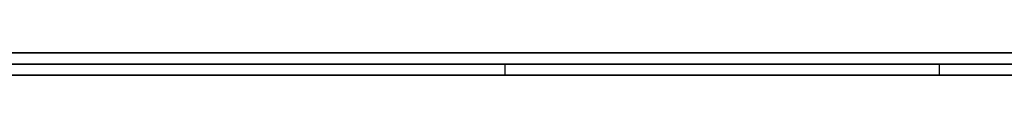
# Model space of a CAD drawing. Extents: x -4.2 to 4.1, y -6.8 to 5.8.
# Tile 10 of 214: x -3.447072 to -3.438188, y -5.0002 to -5. Entities that reach past the tile are written whole.
import ezdxf

# ---------------------------------------------------------------- set-up
doc = ezdxf.new("R2010")
doc.units = 0
doc.layers.get('0').update_dxf_attribs({"linetype": 'CONTINUOUS'})

# ---------------------------------------------------------------- blocks, each defined once
blk = doc.blocks.new('*U1')
at = {"extrusion": (0, -1, 0)}
for p, q in [((4, -5, 3.925), (-4, -5, 3.925)), ((-3.3125, -5, 2.5), (-3.8125, -5, 2.5)), ((-3.8125, -5, 3.25), (-3.3125, -5, 3.25)), ((3.5, -5), (-3.5, -5)), ((-3.4741703, -5.0001, 2.9745875), (-3.4248672, -5.0001, 2.9125162)), ((-3.3979401, -5.0001, 2.9125162), (-3.4534377, -5.0001, 2.9804027)), ((-3.8125, -5.0002, 3.25), (-3.3125, -5.0002, 3.25)), ((-3.3125, -5.0002, 2.5), (-3.8125, -5.0002, 2.5)), ((-3.4248672, -5.0002, 2.9125162), (-3.4741703, -5.0002, 2.9745875)), ((-3.4534377, -5.0002, 2.9804027), (-3.3979401, -5.0002, 2.9125162))]:
    blk.add_line(p, q, dxfattribs=at)
for p, q in [((4, -5, 4.425), (-4, -5, 4.425)), ((4, -5, 4.425), (-4, -5, 4.425)), ((-3.8125, -5, 3.25), (-3.3125, -5, 3.25)), ((3.5, -5), (-3.5, -5)), ((-3.4426921, -5.0002, 3.0245227), (-3.4426921, -5.0001, 3.0245227)), ((-3.4426921, -5.0002, 3.0245227), (-3.4426921, -5.0001, 3.0245227)), ((-3.4387732, -5.0002, 3.060299), (-3.4387732, -5.0001, 3.060299)), ((-3.4387732, -5.0002, 3.060299), (-3.4387732, -5.0001, 3.060299)), ((-3.8125, -5.0002, 3.25), (-3.3125, -5.0002, 3.25))]:
    blk.add_line(p, q)
at = {"extrusion": (0, 0, -1)}
for p, q in [((4, -5, 3.925), (-4, -5, 3.925)), ((-3.3125, -5, 2.5), (-3.8125, -5, 2.5)), ((-3.3125, -5.0002, 2.5), (-3.8125, -5.0002, 2.5))]:
    blk.add_line(p, q, dxfattribs=at)
at = {"extrusion": (0.783042, 0, 0.621968)}
for p, q in [((-3.4741703, -5.0001, 2.9745875), (-3.4248672, -5.0001, 2.9125162)), ((-3.4248672, -5.0002, 2.9125162), (-3.4741703, -5.0002, 2.9745875))]:
    blk.add_line(p, q, dxfattribs=at)
at = {"extrusion": (-0.774214, 0, -0.632924)}
for p, q in [((-3.3979401, -5.0001, 2.9125162), (-3.4534377, -5.0001, 2.9804027)), ((-3.4534377, -5.0002, 2.9804027), (-3.3979401, -5.0002, 2.9125162))]:
    blk.add_line(p, q, dxfattribs=at)
for points in [[(-3.43877, -5.0001, 3.0603), (-3.43903, -5.0001, 3.06047), (-3.43929, -5.0001, 3.06063), (-3.43955, -5.0001, 3.06079), (-3.43981, -5.0001, 3.06095), (-3.44007, -5.0001, 3.06111), (-3.44033, -5.0001, 3.06127), (-3.44059, -5.0001, 3.06142), (-3.44086, -5.0001, 3.06158), (-3.44112, -5.0001, 3.06173), (-3.44138, -5.0001, 3.06188), (-3.44164, -5.0001, 3.06202), (-3.44191, -5.0001, 3.06217), (-3.44217, -5.0001, 3.06231), (-3.44244, -5.0001, 3.06245), (-3.4427, -5.0001, 3.06259), (-3.44297, -5.0001, 3.06273), (-3.44323, -5.0001, 3.06287), (-3.4435, -5.0001, 3.063), (-3.44376, -5.0001, 3.06313), (-3.44403, -5.0001, 3.06326), (-3.4443, -5.0001, 3.06339), (-3.44457, -5.0001, 3.06352), (-3.44483, -5.0001, 3.06364), (-3.4451, -5.0001, 3.06376), (-3.44537, -5.0001, 3.06388), (-3.44564, -5.0001, 3.064), (-3.44591, -5.0001, 3.06412), (-3.44618, -5.0001, 3.06423), (-3.44645, -5.0001, 3.06434), (-3.44672, -5.0001, 3.06446), (-3.44699, -5.0001, 3.06456), (-3.44726, -5.0001, 3.06467)], [(-3.43877, -5.0001, 3.0603), (-3.43903, -5.0001, 3.06047), (-3.43929, -5.0001, 3.06063), (-3.43955, -5.0001, 3.06079), (-3.43981, -5.0001, 3.06095), (-3.44007, -5.0001, 3.06111), (-3.44033, -5.0001, 3.06127), (-3.44059, -5.0001, 3.06142), (-3.44086, -5.0001, 3.06158), (-3.44112, -5.0001, 3.06173), (-3.44138, -5.0001, 3.06188), (-3.44164, -5.0001, 3.06202), (-3.44191, -5.0001, 3.06217), (-3.44217, -5.0001, 3.06231), (-3.44244, -5.0001, 3.06245), (-3.4427, -5.0001, 3.06259), (-3.44297, -5.0001, 3.06273), (-3.44323, -5.0001, 3.06287), (-3.4435, -5.0001, 3.063), (-3.44376, -5.0001, 3.06313), (-3.44403, -5.0001, 3.06326), (-3.4443, -5.0001, 3.06339), (-3.44457, -5.0001, 3.06352), (-3.44483, -5.0001, 3.06364), (-3.4451, -5.0001, 3.06376), (-3.44537, -5.0001, 3.06388), (-3.44564, -5.0001, 3.064), (-3.44591, -5.0001, 3.06412), (-3.44618, -5.0001, 3.06423), (-3.44645, -5.0001, 3.06434), (-3.44672, -5.0001, 3.06446), (-3.44699, -5.0001, 3.06456), (-3.44726, -5.0001, 3.06467)], [(-3.44716, -5.0001, 2.98315), (-3.44674, -5.0001, 2.98337), (-3.44631, -5.0001, 2.98359), (-3.44589, -5.0001, 2.98381), (-3.44548, -5.0001, 2.98404), (-3.44507, -5.0001, 2.98427), (-3.44466, -5.0001, 2.9845), (-3.44425, -5.0001, 2.98474), (-3.44384, -5.0001, 2.98498), (-3.44344, -5.0001, 2.98522), (-3.44305, -5.0001, 2.98547), (-3.44265, -5.0001, 2.98571), (-3.44226, -5.0001, 2.98596), (-3.44187, -5.0001, 2.98622), (-3.44149, -5.0001, 2.98648), (-3.4411, -5.0001, 2.98674), (-3.44073, -5.0001, 2.987), (-3.44035, -5.0001, 2.98726), (-3.43998, -5.0001, 2.98753), (-3.43961, -5.0001, 2.98781), (-3.43924, -5.0001, 2.98808), (-3.43888, -5.0001, 2.98836), (-3.43851, -5.0001, 2.98864), (-3.43816, -5.0001, 2.98892)], [(-3.44716, -5.0001, 2.98315), (-3.44674, -5.0001, 2.98337), (-3.44631, -5.0001, 2.98359), (-3.44589, -5.0001, 2.98381), (-3.44548, -5.0001, 2.98404), (-3.44507, -5.0001, 2.98427), (-3.44466, -5.0001, 2.9845), (-3.44425, -5.0001, 2.98474), (-3.44384, -5.0001, 2.98498), (-3.44344, -5.0001, 2.98522), (-3.44305, -5.0001, 2.98547), (-3.44265, -5.0001, 2.98571), (-3.44226, -5.0001, 2.98596), (-3.44187, -5.0001, 2.98622), (-3.44149, -5.0001, 2.98648), (-3.4411, -5.0001, 2.98674), (-3.44073, -5.0001, 2.987), (-3.44035, -5.0001, 2.98726), (-3.43998, -5.0001, 2.98753), (-3.43961, -5.0001, 2.98781), (-3.43924, -5.0001, 2.98808), (-3.43888, -5.0001, 2.98836), (-3.43851, -5.0001, 2.98864), (-3.43816, -5.0001, 2.98892)], [(-3.44269, -5.0001, 3.02452), (-3.44269, -5.0001, 3.02474), (-3.44269, -5.0001, 3.02495), (-3.4427, -5.0001, 3.02516), (-3.4427, -5.0001, 3.02538), (-3.44271, -5.0001, 3.02559), (-3.44271, -5.0001, 3.0258), (-3.44272, -5.0001, 3.02601), (-3.44273, -5.0001, 3.02622), (-3.44274, -5.0001, 3.02643), (-3.44275, -5.0001, 3.02663), (-3.44276, -5.0001, 3.02684), (-3.44278, -5.0001, 3.02705), (-3.44279, -5.0001, 3.02725), (-3.44281, -5.0001, 3.02746), (-3.44283, -5.0001, 3.02766), (-3.44284, -5.0001, 3.02786), (-3.44286, -5.0001, 3.02806), (-3.44289, -5.0001, 3.02827), (-3.44291, -5.0001, 3.02847), (-3.44293, -5.0001, 3.02867), (-3.44295, -5.0001, 3.02887), (-3.44298, -5.0001, 3.02906), (-3.44301, -5.0001, 3.02926), (-3.44304, -5.0001, 3.02946), (-3.44306, -5.0001, 3.02965), (-3.44309, -5.0001, 3.02985), (-3.44313, -5.0001, 3.03004), (-3.44316, -5.0001, 3.03024), (-3.44319, -5.0001, 3.03043), (-3.44323, -5.0001, 3.03062), (-3.44326, -5.0001, 3.03081), (-3.4433, -5.0001, 3.031), (-3.44334, -5.0001, 3.03119), (-3.44338, -5.0001, 3.03138), (-3.44342, -5.0001, 3.03157), (-3.44346, -5.0001, 3.03176), (-3.44351, -5.0001, 3.03194), (-3.44355, -5.0001, 3.03213), (-3.4436, -5.0001, 3.03231), (-3.44365, -5.0001, 3.0325), (-3.44369, -5.0001, 3.03268), (-3.44374, -5.0001, 3.03286), (-3.44379, -5.0001, 3.03304), (-3.44385, -5.0001, 3.03322), (-3.4439, -5.0001, 3.0334), (-3.44395, -5.0001, 3.03358), (-3.44401, -5.0001, 3.03376), (-3.44406, -5.0001, 3.03394), (-3.44412, -5.0001, 3.03412), (-3.44418, -5.0001, 3.03429), (-3.44424, -5.0001, 3.03447), (-3.4443, -5.0001, 3.03464), (-3.44437, -5.0001, 3.03482), (-3.44443, -5.0001, 3.03499), (-3.44449, -5.0001, 3.03516), (-3.44456, -5.0001, 3.03533), (-3.44463, -5.0001, 3.0355), (-3.4447, -5.0001, 3.03567), (-3.44477, -5.0001, 3.03584), (-3.44484, -5.0001, 3.03601), (-3.44491, -5.0001, 3.03618), (-3.44498, -5.0001, 3.03635), (-3.44506, -5.0001, 3.03651), (-3.44513, -5.0001, 3.03668), (-3.44521, -5.0001, 3.03684), (-3.44529, -5.0001, 3.03701), (-3.44537, -5.0001, 3.03717), (-3.44545, -5.0001, 3.03733), (-3.44553, -5.0001, 3.03749), (-3.44561, -5.0001, 3.03765), (-3.4457, -5.0001, 3.03781), (-3.44578, -5.0001, 3.03797), (-3.44587, -5.0001, 3.03812), (-3.44596, -5.0001, 3.03828), (-3.44605, -5.0001, 3.03844), (-3.44614, -5.0001, 3.03859), (-3.44624, -5.0001, 3.03874), (-3.44633, -5.0001, 3.0389), (-3.44642, -5.0001, 3.03905), (-3.44652, -5.0001, 3.0392), (-3.44662, -5.0001, 3.03935), (-3.44672, -5.0001, 3.0395), (-3.44682, -5.0001, 3.03964), (-3.44692, -5.0001, 3.03979), (-3.44702, -5.0001, 3.03994), (-3.44713, -5.0001, 3.04008)], [(-3.44269, -5.0001, 3.02452), (-3.44269, -5.0001, 3.02474), (-3.44269, -5.0001, 3.02495), (-3.4427, -5.0001, 3.02516), (-3.4427, -5.0001, 3.02538), (-3.44271, -5.0001, 3.02559), (-3.44271, -5.0001, 3.0258), (-3.44272, -5.0001, 3.02601), (-3.44273, -5.0001, 3.02622), (-3.44274, -5.0001, 3.02643), (-3.44275, -5.0001, 3.02663), (-3.44276, -5.0001, 3.02684), (-3.44278, -5.0001, 3.02705), (-3.44279, -5.0001, 3.02725), (-3.44281, -5.0001, 3.02746), (-3.44283, -5.0001, 3.02766), (-3.44284, -5.0001, 3.02786), (-3.44286, -5.0001, 3.02806), (-3.44289, -5.0001, 3.02827), (-3.44291, -5.0001, 3.02847), (-3.44293, -5.0001, 3.02867), (-3.44295, -5.0001, 3.02887), (-3.44298, -5.0001, 3.02906), (-3.44301, -5.0001, 3.02926), (-3.44304, -5.0001, 3.02946), (-3.44306, -5.0001, 3.02965), (-3.44309, -5.0001, 3.02985), (-3.44313, -5.0001, 3.03004), (-3.44316, -5.0001, 3.03024), (-3.44319, -5.0001, 3.03043), (-3.44323, -5.0001, 3.03062), (-3.44326, -5.0001, 3.03081), (-3.4433, -5.0001, 3.031), (-3.44334, -5.0001, 3.03119), (-3.44338, -5.0001, 3.03138), (-3.44342, -5.0001, 3.03157), (-3.44346, -5.0001, 3.03176), (-3.44351, -5.0001, 3.03194), (-3.44355, -5.0001, 3.03213), (-3.4436, -5.0001, 3.03231), (-3.44365, -5.0001, 3.0325), (-3.44369, -5.0001, 3.03268), (-3.44374, -5.0001, 3.03286), (-3.44379, -5.0001, 3.03304), (-3.44385, -5.0001, 3.03322), (-3.4439, -5.0001, 3.0334), (-3.44395, -5.0001, 3.03358), (-3.44401, -5.0001, 3.03376), (-3.44406, -5.0001, 3.03394), (-3.44412, -5.0001, 3.03412), (-3.44418, -5.0001, 3.03429), (-3.44424, -5.0001, 3.03447), (-3.4443, -5.0001, 3.03464), (-3.44437, -5.0001, 3.03482), (-3.44443, -5.0001, 3.03499), (-3.44449, -5.0001, 3.03516), (-3.44456, -5.0001, 3.03533), (-3.44463, -5.0001, 3.0355), (-3.4447, -5.0001, 3.03567), (-3.44477, -5.0001, 3.03584), (-3.44484, -5.0001, 3.03601), (-3.44491, -5.0001, 3.03618), (-3.44498, -5.0001, 3.03635), (-3.44506, -5.0001, 3.03651), (-3.44513, -5.0001, 3.03668), (-3.44521, -5.0001, 3.03684), (-3.44529, -5.0001, 3.03701), (-3.44537, -5.0001, 3.03717), (-3.44545, -5.0001, 3.03733), (-3.44553, -5.0001, 3.03749), (-3.44561, -5.0001, 3.03765), (-3.4457, -5.0001, 3.03781), (-3.44578, -5.0001, 3.03797), (-3.44587, -5.0001, 3.03812), (-3.44596, -5.0001, 3.03828), (-3.44605, -5.0001, 3.03844), (-3.44614, -5.0001, 3.03859), (-3.44624, -5.0001, 3.03874), (-3.44633, -5.0001, 3.0389), (-3.44642, -5.0001, 3.03905), (-3.44652, -5.0001, 3.0392), (-3.44662, -5.0001, 3.03935), (-3.44672, -5.0001, 3.0395), (-3.44682, -5.0001, 3.03964), (-3.44692, -5.0001, 3.03979), (-3.44702, -5.0001, 3.03994), (-3.44713, -5.0001, 3.04008)], [(-3.44715, -5.0001, 3.00544), (-3.44705, -5.0001, 3.00561), (-3.44695, -5.0001, 3.00578), (-3.44686, -5.0001, 3.00594), (-3.44676, -5.0001, 3.00611), (-3.44667, -5.0001, 3.00629), (-3.44657, -5.0001, 3.00646), (-3.44648, -5.0001, 3.00663), (-3.44639, -5.0001, 3.0068), (-3.4463, -5.0001, 3.00698), (-3.44621, -5.0001, 3.00715), (-3.44612, -5.0001, 3.00733), (-3.44603, -5.0001, 3.00751), (-3.44595, -5.0001, 3.00768), (-3.44586, -5.0001, 3.00786), (-3.44578, -5.0001, 3.00804), (-3.4457, -5.0001, 3.00822), (-3.44562, -5.0001, 3.00841), (-3.44554, -5.0001, 3.00859), (-3.44546, -5.0001, 3.00877), (-3.44538, -5.0001, 3.00896), (-3.44531, -5.0001, 3.00914), (-3.44523, -5.0001, 3.00933), (-3.44516, -5.0001, 3.00951), (-3.44509, -5.0001, 3.0097), (-3.44501, -5.0001, 3.00989), (-3.44494, -5.0001, 3.01008), (-3.44488, -5.0001, 3.01027), (-3.44481, -5.0001, 3.01046), (-3.44474, -5.0001, 3.01065), (-3.44468, -5.0001, 3.01084), (-3.44461, -5.0001, 3.01104), (-3.44455, -5.0001, 3.01123), (-3.44449, -5.0001, 3.01143), (-3.44442, -5.0001, 3.01163), (-3.44436, -5.0001, 3.01183), (-3.4443, -5.0001, 3.01202), (-3.44425, -5.0001, 3.01222), (-3.44419, -5.0001, 3.01243), (-3.44413, -5.0001, 3.01263), (-3.44408, -5.0001, 3.01283), (-3.44402, -5.0001, 3.01304), (-3.44397, -5.0001, 3.01324), (-3.44392, -5.0001, 3.01345), (-3.44387, -5.0001, 3.01365), (-3.44382, -5.0001, 3.01386), (-3.44377, -5.0001, 3.01407), (-3.44372, -5.0001, 3.01428), (-3.44368, -5.0001, 3.01449), (-3.44363, -5.0001, 3.0147), (-3.44359, -5.0001, 3.01492), (-3.44354, -5.0001, 3.01513), (-3.4435, -5.0001, 3.01535), (-3.44346, -5.0001, 3.01556), (-3.44342, -5.0001, 3.01578), (-3.44338, -5.0001, 3.016), (-3.44335, -5.0001, 3.01622), (-3.44331, -5.0001, 3.01644), (-3.44327, -5.0001, 3.01666), (-3.44324, -5.0001, 3.01688), (-3.4432, -5.0001, 3.01711), (-3.44317, -5.0001, 3.01733), (-3.44314, -5.0001, 3.01755), (-3.44311, -5.0001, 3.01778), (-3.44308, -5.0001, 3.01801), (-3.44305, -5.0001, 3.01824), (-3.44303, -5.0001, 3.01847), (-3.443, -5.0001, 3.0187), (-3.44297, -5.0001, 3.01893), (-3.44295, -5.0001, 3.01916), (-3.44293, -5.0001, 3.01939), (-3.44291, -5.0001, 3.01963), (-3.44288, -5.0001, 3.01986), (-3.44286, -5.0001, 3.0201), (-3.44285, -5.0001, 3.02034), (-3.44283, -5.0001, 3.02057), (-3.44281, -5.0001, 3.02081), (-3.4428, -5.0001, 3.02105), (-3.44278, -5.0001, 3.02129), (-3.44277, -5.0001, 3.02154), (-3.44276, -5.0001, 3.02178), (-3.44275, -5.0001, 3.02202), (-3.44274, -5.0001, 3.02227), (-3.44273, -5.0001, 3.02252), (-3.44272, -5.0001, 3.02276), (-3.44271, -5.0001, 3.02301), (-3.44271, -5.0001, 3.02326), (-3.4427, -5.0001, 3.02351), (-3.4427, -5.0001, 3.02376), (-3.44269, -5.0001, 3.02402), (-3.44269, -5.0001, 3.02427), (-3.44269, -5.0001, 3.02452)], [(-3.44715, -5.0001, 3.00544), (-3.44705, -5.0001, 3.00561), (-3.44695, -5.0001, 3.00578), (-3.44686, -5.0001, 3.00594), (-3.44676, -5.0001, 3.00611), (-3.44667, -5.0001, 3.00629), (-3.44657, -5.0001, 3.00646), (-3.44648, -5.0001, 3.00663), (-3.44639, -5.0001, 3.0068), (-3.4463, -5.0001, 3.00698), (-3.44621, -5.0001, 3.00715), (-3.44612, -5.0001, 3.00733), (-3.44603, -5.0001, 3.00751), (-3.44595, -5.0001, 3.00768), (-3.44586, -5.0001, 3.00786), (-3.44578, -5.0001, 3.00804), (-3.4457, -5.0001, 3.00822), (-3.44562, -5.0001, 3.00841), (-3.44554, -5.0001, 3.00859), (-3.44546, -5.0001, 3.00877), (-3.44538, -5.0001, 3.00896), (-3.44531, -5.0001, 3.00914), (-3.44523, -5.0001, 3.00933), (-3.44516, -5.0001, 3.00951), (-3.44509, -5.0001, 3.0097), (-3.44501, -5.0001, 3.00989), (-3.44494, -5.0001, 3.01008), (-3.44488, -5.0001, 3.01027), (-3.44481, -5.0001, 3.01046), (-3.44474, -5.0001, 3.01065), (-3.44468, -5.0001, 3.01084), (-3.44461, -5.0001, 3.01104), (-3.44455, -5.0001, 3.01123), (-3.44449, -5.0001, 3.01143), (-3.44442, -5.0001, 3.01163), (-3.44436, -5.0001, 3.01183), (-3.4443, -5.0001, 3.01202), (-3.44425, -5.0001, 3.01222), (-3.44419, -5.0001, 3.01243), (-3.44413, -5.0001, 3.01263), (-3.44408, -5.0001, 3.01283), (-3.44402, -5.0001, 3.01304), (-3.44397, -5.0001, 3.01324), (-3.44392, -5.0001, 3.01345), (-3.44387, -5.0001, 3.01365), (-3.44382, -5.0001, 3.01386), (-3.44377, -5.0001, 3.01407), (-3.44372, -5.0001, 3.01428), (-3.44368, -5.0001, 3.01449), (-3.44363, -5.0001, 3.0147), (-3.44359, -5.0001, 3.01492), (-3.44354, -5.0001, 3.01513), (-3.4435, -5.0001, 3.01535), (-3.44346, -5.0001, 3.01556), (-3.44342, -5.0001, 3.01578), (-3.44338, -5.0001, 3.016), (-3.44335, -5.0001, 3.01622), (-3.44331, -5.0001, 3.01644), (-3.44327, -5.0001, 3.01666), (-3.44324, -5.0001, 3.01688), (-3.4432, -5.0001, 3.01711), (-3.44317, -5.0001, 3.01733), (-3.44314, -5.0001, 3.01755), (-3.44311, -5.0001, 3.01778), (-3.44308, -5.0001, 3.01801), (-3.44305, -5.0001, 3.01824), (-3.44303, -5.0001, 3.01847), (-3.443, -5.0001, 3.0187), (-3.44297, -5.0001, 3.01893), (-3.44295, -5.0001, 3.01916), (-3.44293, -5.0001, 3.01939), (-3.44291, -5.0001, 3.01963), (-3.44288, -5.0001, 3.01986), (-3.44286, -5.0001, 3.0201), (-3.44285, -5.0001, 3.02034), (-3.44283, -5.0001, 3.02057), (-3.44281, -5.0001, 3.02081), (-3.4428, -5.0001, 3.02105), (-3.44278, -5.0001, 3.02129), (-3.44277, -5.0001, 3.02154), (-3.44276, -5.0001, 3.02178), (-3.44275, -5.0001, 3.02202), (-3.44274, -5.0001, 3.02227), (-3.44273, -5.0001, 3.02252), (-3.44272, -5.0001, 3.02276), (-3.44271, -5.0001, 3.02301), (-3.44271, -5.0001, 3.02326), (-3.4427, -5.0001, 3.02351), (-3.4427, -5.0001, 3.02376), (-3.44269, -5.0001, 3.02402), (-3.44269, -5.0001, 3.02427), (-3.44269, -5.0001, 3.02452)], [(-3.438, -5.0001, 3.05979), (-3.43826, -5.0001, 3.05996), (-3.43852, -5.0001, 3.06013), (-3.43877, -5.0001, 3.0603)], [(-3.438, -5.0001, 3.05979), (-3.43826, -5.0001, 3.05996), (-3.43852, -5.0001, 3.06013), (-3.43877, -5.0001, 3.0603)], [(-3.44724, -5.0002, 3.06466), (-3.44706, -5.0002, 3.06459), (-3.44688, -5.0002, 3.06452), (-3.4467, -5.0002, 3.06445), (-3.44652, -5.0002, 3.06437), (-3.44634, -5.0002, 3.0643), (-3.44616, -5.0002, 3.06422), (-3.44598, -5.0002, 3.06415), (-3.4458, -5.0002, 3.06407), (-3.44562, -5.0002, 3.06399), (-3.44544, -5.0002, 3.06391), (-3.44526, -5.0002, 3.06383), (-3.44509, -5.0002, 3.06375), (-3.44491, -5.0002, 3.06367), (-3.44473, -5.0002, 3.06359), (-3.44455, -5.0002, 3.06351), (-3.44437, -5.0002, 3.06342), (-3.44419, -5.0002, 3.06334), (-3.44402, -5.0002, 3.06325), (-3.44384, -5.0002, 3.06317), (-3.44366, -5.0002, 3.06308), (-3.44349, -5.0002, 3.06299), (-3.44331, -5.0002, 3.0629), (-3.44313, -5.0002, 3.06281), (-3.44296, -5.0002, 3.06272), (-3.44278, -5.0002, 3.06263), (-3.4426, -5.0002, 3.06254), (-3.44243, -5.0002, 3.06245), (-3.44225, -5.0002, 3.06235), (-3.44208, -5.0002, 3.06226), (-3.4419, -5.0002, 3.06216), (-3.44172, -5.0002, 3.06207), (-3.44155, -5.0002, 3.06197), (-3.44137, -5.0002, 3.06187), (-3.4412, -5.0002, 3.06177), (-3.44103, -5.0002, 3.06167), (-3.44085, -5.0002, 3.06157), (-3.44068, -5.0002, 3.06147), (-3.4405, -5.0002, 3.06137), (-3.44033, -5.0002, 3.06127), (-3.44016, -5.0002, 3.06116), (-3.43998, -5.0002, 3.06106), (-3.43981, -5.0002, 3.06095), (-3.43964, -5.0002, 3.06084), (-3.43946, -5.0002, 3.06074), (-3.43929, -5.0002, 3.06063), (-3.43912, -5.0002, 3.06052), (-3.43895, -5.0002, 3.06041), (-3.43877, -5.0002, 3.0603)], [(-3.44724, -5.0002, 3.06466), (-3.44706, -5.0002, 3.06459), (-3.44688, -5.0002, 3.06452), (-3.4467, -5.0002, 3.06445), (-3.44652, -5.0002, 3.06437), (-3.44634, -5.0002, 3.0643), (-3.44616, -5.0002, 3.06422), (-3.44598, -5.0002, 3.06415), (-3.4458, -5.0002, 3.06407), (-3.44562, -5.0002, 3.06399), (-3.44544, -5.0002, 3.06391), (-3.44526, -5.0002, 3.06383), (-3.44509, -5.0002, 3.06375), (-3.44491, -5.0002, 3.06367), (-3.44473, -5.0002, 3.06359), (-3.44455, -5.0002, 3.06351), (-3.44437, -5.0002, 3.06342), (-3.44419, -5.0002, 3.06334), (-3.44402, -5.0002, 3.06325), (-3.44384, -5.0002, 3.06317), (-3.44366, -5.0002, 3.06308), (-3.44349, -5.0002, 3.06299), (-3.44331, -5.0002, 3.0629), (-3.44313, -5.0002, 3.06281), (-3.44296, -5.0002, 3.06272), (-3.44278, -5.0002, 3.06263), (-3.4426, -5.0002, 3.06254), (-3.44243, -5.0002, 3.06245), (-3.44225, -5.0002, 3.06235), (-3.44208, -5.0002, 3.06226), (-3.4419, -5.0002, 3.06216), (-3.44172, -5.0002, 3.06207), (-3.44155, -5.0002, 3.06197), (-3.44137, -5.0002, 3.06187), (-3.4412, -5.0002, 3.06177), (-3.44103, -5.0002, 3.06167), (-3.44085, -5.0002, 3.06157), (-3.44068, -5.0002, 3.06147), (-3.4405, -5.0002, 3.06137), (-3.44033, -5.0002, 3.06127), (-3.44016, -5.0002, 3.06116), (-3.43998, -5.0002, 3.06106), (-3.43981, -5.0002, 3.06095), (-3.43964, -5.0002, 3.06084), (-3.43946, -5.0002, 3.06074), (-3.43929, -5.0002, 3.06063), (-3.43912, -5.0002, 3.06052), (-3.43895, -5.0002, 3.06041), (-3.43877, -5.0002, 3.0603)], [(-3.43807, -5.0002, 2.98899), (-3.43831, -5.0002, 2.9888), (-3.43855, -5.0002, 2.98861), (-3.43879, -5.0002, 2.98843), (-3.43903, -5.0002, 2.98824), (-3.43927, -5.0002, 2.98806), (-3.43952, -5.0002, 2.98787), (-3.43976, -5.0002, 2.98769), (-3.44001, -5.0002, 2.98751), (-3.44025, -5.0002, 2.98733), (-3.4405, -5.0002, 2.98715), (-3.44075, -5.0002, 2.98698), (-3.44101, -5.0002, 2.9868), (-3.44126, -5.0002, 2.98663), (-3.44151, -5.0002, 2.98646), (-3.44177, -5.0002, 2.98629), (-3.44203, -5.0002, 2.98612), (-3.44229, -5.0002, 2.98595), (-3.44255, -5.0002, 2.98578), (-3.44281, -5.0002, 2.98561), (-3.44307, -5.0002, 2.98545), (-3.44334, -5.0002, 2.98529), (-3.4436, -5.0002, 2.98512), (-3.44387, -5.0002, 2.98496), (-3.44414, -5.0002, 2.9848), (-3.44441, -5.0002, 2.98465), (-3.44468, -5.0002, 2.98449), (-3.44495, -5.0002, 2.98433), (-3.44522, -5.0002, 2.98418), (-3.4455, -5.0002, 2.98403), (-3.44577, -5.0002, 2.98388), (-3.44605, -5.0002, 2.98373), (-3.44633, -5.0002, 2.98358), (-3.44661, -5.0002, 2.98343), (-3.44689, -5.0002, 2.98328), (-3.44718, -5.0002, 2.98314)], [(-3.43807, -5.0002, 2.98899), (-3.43831, -5.0002, 2.9888), (-3.43855, -5.0002, 2.98861), (-3.43879, -5.0002, 2.98843), (-3.43903, -5.0002, 2.98824), (-3.43927, -5.0002, 2.98806), (-3.43952, -5.0002, 2.98787), (-3.43976, -5.0002, 2.98769), (-3.44001, -5.0002, 2.98751), (-3.44025, -5.0002, 2.98733), (-3.4405, -5.0002, 2.98715), (-3.44075, -5.0002, 2.98698), (-3.44101, -5.0002, 2.9868), (-3.44126, -5.0002, 2.98663), (-3.44151, -5.0002, 2.98646), (-3.44177, -5.0002, 2.98629), (-3.44203, -5.0002, 2.98612), (-3.44229, -5.0002, 2.98595), (-3.44255, -5.0002, 2.98578), (-3.44281, -5.0002, 2.98561), (-3.44307, -5.0002, 2.98545), (-3.44334, -5.0002, 2.98529), (-3.4436, -5.0002, 2.98512), (-3.44387, -5.0002, 2.98496), (-3.44414, -5.0002, 2.9848), (-3.44441, -5.0002, 2.98465), (-3.44468, -5.0002, 2.98449), (-3.44495, -5.0002, 2.98433), (-3.44522, -5.0002, 2.98418), (-3.4455, -5.0002, 2.98403), (-3.44577, -5.0002, 2.98388), (-3.44605, -5.0002, 2.98373), (-3.44633, -5.0002, 2.98358), (-3.44661, -5.0002, 2.98343), (-3.44689, -5.0002, 2.98328), (-3.44718, -5.0002, 2.98314)], [(-3.44269, -5.0002, 3.02452), (-3.44269, -5.0002, 3.02467), (-3.44269, -5.0002, 3.02481), (-3.44269, -5.0002, 3.02495), (-3.4427, -5.0002, 3.02509), (-3.4427, -5.0002, 3.02523), (-3.4427, -5.0002, 3.02537), (-3.44271, -5.0002, 3.02551), (-3.44271, -5.0002, 3.02566), (-3.44271, -5.0002, 3.0258), (-3.44272, -5.0002, 3.02593), (-3.44272, -5.0002, 3.02607), (-3.44273, -5.0002, 3.02621), (-3.44274, -5.0002, 3.02635), (-3.44274, -5.0002, 3.02649), (-3.44275, -5.0002, 3.02663), (-3.44276, -5.0002, 3.02677), (-3.44277, -5.0002, 3.0269), (-3.44278, -5.0002, 3.02704), (-3.44279, -5.0002, 3.02718), (-3.4428, -5.0002, 3.02731), (-3.44281, -5.0002, 3.02745), (-3.44282, -5.0002, 3.02758), (-3.44283, -5.0002, 3.02772), (-3.44284, -5.0002, 3.02785), (-3.44286, -5.0002, 3.02799), (-3.44287, -5.0002, 3.02812), (-3.44288, -5.0002, 3.02826), (-3.4429, -5.0002, 3.02839), (-3.44291, -5.0002, 3.02852), (-3.44293, -5.0002, 3.02866), (-3.44295, -5.0002, 3.02879), (-3.44296, -5.0002, 3.02892), (-3.44298, -5.0002, 3.02905), (-3.443, -5.0002, 3.02918), (-3.44301, -5.0002, 3.02931), (-3.44303, -5.0002, 3.02944), (-3.44305, -5.0002, 3.02958), (-3.44307, -5.0002, 3.02971), (-3.44309, -5.0002, 3.02983), (-3.44311, -5.0002, 3.02996), (-3.44313, -5.0002, 3.03009), (-3.44316, -5.0002, 3.03022), (-3.44318, -5.0002, 3.03035), (-3.4432, -5.0002, 3.03048), (-3.44323, -5.0002, 3.03061), (-3.44325, -5.0002, 3.03073), (-3.44327, -5.0002, 3.03086), (-3.4433, -5.0002, 3.03099), (-3.44332, -5.0002, 3.03111), (-3.44335, -5.0002, 3.03124), (-3.44338, -5.0002, 3.03136), (-3.4434, -5.0002, 3.03149), (-3.44343, -5.0002, 3.03161), (-3.44346, -5.0002, 3.03174), (-3.44349, -5.0002, 3.03186), (-3.44352, -5.0002, 3.03199), (-3.44355, -5.0002, 3.03211), (-3.44358, -5.0002, 3.03223), (-3.44361, -5.0002, 3.03235), (-3.44364, -5.0002, 3.03248), (-3.44367, -5.0002, 3.0326), (-3.4437, -5.0002, 3.03272), (-3.44374, -5.0002, 3.03284), (-3.44377, -5.0002, 3.03296), (-3.4438, -5.0002, 3.03308), (-3.44384, -5.0002, 3.0332), (-3.44387, -5.0002, 3.03332), (-3.44391, -5.0002, 3.03344), (-3.44395, -5.0002, 3.03356), (-3.44398, -5.0002, 3.03368), (-3.44402, -5.0002, 3.0338), (-3.44406, -5.0002, 3.03392), (-3.4441, -5.0002, 3.03404), (-3.44413, -5.0002, 3.03415), (-3.44417, -5.0002, 3.03427), (-3.44421, -5.0002, 3.03439), (-3.44425, -5.0002, 3.0345), (-3.44429, -5.0002, 3.03462), (-3.44434, -5.0002, 3.03474), (-3.44438, -5.0002, 3.03485), (-3.44442, -5.0002, 3.03497), (-3.44446, -5.0002, 3.03508), (-3.44451, -5.0002, 3.0352), (-3.44455, -5.0002, 3.03531), (-3.44459, -5.0002, 3.03542), (-3.44464, -5.0002, 3.03554), (-3.44469, -5.0002, 3.03565), (-3.44473, -5.0002, 3.03576), (-3.44478, -5.0002, 3.03587), (-3.44483, -5.0002, 3.03599), (-3.44487, -5.0002, 3.0361), (-3.44492, -5.0002, 3.03621), (-3.44497, -5.0002, 3.03632), (-3.44502, -5.0002, 3.03643), (-3.44507, -5.0002, 3.03654), (-3.44512, -5.0002, 3.03665), (-3.44517, -5.0002, 3.03676), (-3.44522, -5.0002, 3.03687), (-3.44527, -5.0002, 3.03698), (-3.44533, -5.0002, 3.03709), (-3.44538, -5.0002, 3.03719), (-3.44543, -5.0002, 3.0373), (-3.44549, -5.0002, 3.03741), (-3.44554, -5.0002, 3.03751), (-3.4456, -5.0002, 3.03762), (-3.44565, -5.0002, 3.03773), (-3.44571, -5.0002, 3.03783), (-3.44577, -5.0002, 3.03794), (-3.44583, -5.0002, 3.03804), (-3.44588, -5.0002, 3.03815), (-3.44594, -5.0002, 3.03825), (-3.446, -5.0002, 3.03835), (-3.44606, -5.0002, 3.03846), (-3.44612, -5.0002, 3.03856), (-3.44619, -5.0002, 3.03866), (-3.44625, -5.0002, 3.03876), (-3.44631, -5.0002, 3.03886), (-3.44637, -5.0002, 3.03897), (-3.44644, -5.0002, 3.03907), (-3.4465, -5.0002, 3.03917), (-3.44657, -5.0002, 3.03927), (-3.44663, -5.0002, 3.03937), (-3.4467, -5.0002, 3.03947), (-3.44676, -5.0002, 3.03956), (-3.44683, -5.0002, 3.03966), (-3.4469, -5.0002, 3.03976), (-3.44697, -5.0002, 3.03986), (-3.44704, -5.0002, 3.03995), (-3.44711, -5.0002, 3.04005)], [(-3.44269, -5.0002, 3.02452), (-3.44269, -5.0002, 3.02467), (-3.44269, -5.0002, 3.02481), (-3.44269, -5.0002, 3.02495), (-3.4427, -5.0002, 3.02509), (-3.4427, -5.0002, 3.02523), (-3.4427, -5.0002, 3.02537), (-3.44271, -5.0002, 3.02551), (-3.44271, -5.0002, 3.02566), (-3.44271, -5.0002, 3.0258), (-3.44272, -5.0002, 3.02593), (-3.44272, -5.0002, 3.02607), (-3.44273, -5.0002, 3.02621), (-3.44274, -5.0002, 3.02635), (-3.44274, -5.0002, 3.02649), (-3.44275, -5.0002, 3.02663), (-3.44276, -5.0002, 3.02677), (-3.44277, -5.0002, 3.0269), (-3.44278, -5.0002, 3.02704), (-3.44279, -5.0002, 3.02718), (-3.4428, -5.0002, 3.02731), (-3.44281, -5.0002, 3.02745), (-3.44282, -5.0002, 3.02758), (-3.44283, -5.0002, 3.02772), (-3.44284, -5.0002, 3.02785), (-3.44286, -5.0002, 3.02799), (-3.44287, -5.0002, 3.02812), (-3.44288, -5.0002, 3.02826), (-3.4429, -5.0002, 3.02839), (-3.44291, -5.0002, 3.02852), (-3.44293, -5.0002, 3.02866), (-3.44295, -5.0002, 3.02879), (-3.44296, -5.0002, 3.02892), (-3.44298, -5.0002, 3.02905), (-3.443, -5.0002, 3.02918), (-3.44301, -5.0002, 3.02931), (-3.44303, -5.0002, 3.02944), (-3.44305, -5.0002, 3.02958), (-3.44307, -5.0002, 3.02971), (-3.44309, -5.0002, 3.02983), (-3.44311, -5.0002, 3.02996), (-3.44313, -5.0002, 3.03009), (-3.44316, -5.0002, 3.03022), (-3.44318, -5.0002, 3.03035), (-3.4432, -5.0002, 3.03048), (-3.44323, -5.0002, 3.03061), (-3.44325, -5.0002, 3.03073), (-3.44327, -5.0002, 3.03086), (-3.4433, -5.0002, 3.03099), (-3.44332, -5.0002, 3.03111), (-3.44335, -5.0002, 3.03124), (-3.44338, -5.0002, 3.03136), (-3.4434, -5.0002, 3.03149), (-3.44343, -5.0002, 3.03161), (-3.44346, -5.0002, 3.03174), (-3.44349, -5.0002, 3.03186), (-3.44352, -5.0002, 3.03199), (-3.44355, -5.0002, 3.03211), (-3.44358, -5.0002, 3.03223), (-3.44361, -5.0002, 3.03235), (-3.44364, -5.0002, 3.03248), (-3.44367, -5.0002, 3.0326), (-3.4437, -5.0002, 3.03272), (-3.44374, -5.0002, 3.03284), (-3.44377, -5.0002, 3.03296), (-3.4438, -5.0002, 3.03308), (-3.44384, -5.0002, 3.0332), (-3.44387, -5.0002, 3.03332), (-3.44391, -5.0002, 3.03344), (-3.44395, -5.0002, 3.03356), (-3.44398, -5.0002, 3.03368), (-3.44402, -5.0002, 3.0338), (-3.44406, -5.0002, 3.03392), (-3.4441, -5.0002, 3.03404), (-3.44413, -5.0002, 3.03415), (-3.44417, -5.0002, 3.03427), (-3.44421, -5.0002, 3.03439), (-3.44425, -5.0002, 3.0345), (-3.44429, -5.0002, 3.03462), (-3.44434, -5.0002, 3.03474), (-3.44438, -5.0002, 3.03485), (-3.44442, -5.0002, 3.03497), (-3.44446, -5.0002, 3.03508), (-3.44451, -5.0002, 3.0352), (-3.44455, -5.0002, 3.03531), (-3.44459, -5.0002, 3.03542), (-3.44464, -5.0002, 3.03554), (-3.44469, -5.0002, 3.03565), (-3.44473, -5.0002, 3.03576), (-3.44478, -5.0002, 3.03587), (-3.44483, -5.0002, 3.03599), (-3.44487, -5.0002, 3.0361), (-3.44492, -5.0002, 3.03621), (-3.44497, -5.0002, 3.03632), (-3.44502, -5.0002, 3.03643), (-3.44507, -5.0002, 3.03654), (-3.44512, -5.0002, 3.03665), (-3.44517, -5.0002, 3.03676), (-3.44522, -5.0002, 3.03687), (-3.44527, -5.0002, 3.03698), (-3.44533, -5.0002, 3.03709), (-3.44538, -5.0002, 3.03719), (-3.44543, -5.0002, 3.0373), (-3.44549, -5.0002, 3.03741), (-3.44554, -5.0002, 3.03751), (-3.4456, -5.0002, 3.03762), (-3.44565, -5.0002, 3.03773), (-3.44571, -5.0002, 3.03783), (-3.44577, -5.0002, 3.03794), (-3.44583, -5.0002, 3.03804), (-3.44588, -5.0002, 3.03815), (-3.44594, -5.0002, 3.03825), (-3.446, -5.0002, 3.03835), (-3.44606, -5.0002, 3.03846), (-3.44612, -5.0002, 3.03856), (-3.44619, -5.0002, 3.03866), (-3.44625, -5.0002, 3.03876), (-3.44631, -5.0002, 3.03886), (-3.44637, -5.0002, 3.03897), (-3.44644, -5.0002, 3.03907), (-3.4465, -5.0002, 3.03917), (-3.44657, -5.0002, 3.03927), (-3.44663, -5.0002, 3.03937), (-3.4467, -5.0002, 3.03947), (-3.44676, -5.0002, 3.03956), (-3.44683, -5.0002, 3.03966), (-3.4469, -5.0002, 3.03976), (-3.44697, -5.0002, 3.03986), (-3.44704, -5.0002, 3.03995), (-3.44711, -5.0002, 3.04005)], [(-3.4471, -5.0002, 3.00554), (-3.44703, -5.0002, 3.00565), (-3.44696, -5.0002, 3.00576), (-3.4469, -5.0002, 3.00587), (-3.44683, -5.0002, 3.00598), (-3.44677, -5.0002, 3.0061), (-3.44671, -5.0002, 3.00621), (-3.44664, -5.0002, 3.00632), (-3.44658, -5.0002, 3.00644), (-3.44652, -5.0002, 3.00655), (-3.44646, -5.0002, 3.00667), (-3.4464, -5.0002, 3.00678), (-3.44634, -5.0002, 3.0069), (-3.44628, -5.0002, 3.00702), (-3.44622, -5.0002, 3.00713), (-3.44616, -5.0002, 3.00725), (-3.4461, -5.0002, 3.00737), (-3.44604, -5.0002, 3.00748), (-3.44599, -5.0002, 3.0076), (-3.44593, -5.0002, 3.00772), (-3.44587, -5.0002, 3.00784), (-3.44582, -5.0002, 3.00796), (-3.44576, -5.0002, 3.00808), (-3.44571, -5.0002, 3.0082), (-3.44566, -5.0002, 3.00832), (-3.4456, -5.0002, 3.00844), (-3.44555, -5.0002, 3.00856), (-3.4455, -5.0002, 3.00868), (-3.44544, -5.0002, 3.00881), (-3.44539, -5.0002, 3.00893), (-3.44534, -5.0002, 3.00905), (-3.44529, -5.0002, 3.00917), (-3.44524, -5.0002, 3.0093), (-3.44519, -5.0002, 3.00942), (-3.44514, -5.0002, 3.00955), (-3.4451, -5.0002, 3.00967), (-3.44505, -5.0002, 3.0098), (-3.445, -5.0002, 3.00992), (-3.44496, -5.0002, 3.01005), (-3.44491, -5.0002, 3.01017), (-3.44486, -5.0002, 3.0103), (-3.44482, -5.0002, 3.01043), (-3.44477, -5.0002, 3.01055), (-3.44473, -5.0002, 3.01068), (-3.44469, -5.0002, 3.01081), (-3.44464, -5.0002, 3.01094), (-3.4446, -5.0002, 3.01107), (-3.44456, -5.0002, 3.0112), (-3.44452, -5.0002, 3.01133), (-3.44448, -5.0002, 3.01146), (-3.44443, -5.0002, 3.01159), (-3.44439, -5.0002, 3.01172), (-3.44435, -5.0002, 3.01185), (-3.44432, -5.0002, 3.01199), (-3.44428, -5.0002, 3.01212), (-3.44424, -5.0002, 3.01225), (-3.4442, -5.0002, 3.01239), (-3.44416, -5.0002, 3.01252), (-3.44413, -5.0002, 3.01266), (-3.44409, -5.0002, 3.01279), (-3.44405, -5.0002, 3.01293), (-3.44402, -5.0002, 3.01306), (-3.44398, -5.0002, 3.0132), (-3.44395, -5.0002, 3.01334), (-3.44391, -5.0002, 3.01347), (-3.44388, -5.0002, 3.01361), (-3.44385, -5.0002, 3.01375), (-3.44381, -5.0002, 3.01389), (-3.44378, -5.0002, 3.01403), (-3.44375, -5.0002, 3.01417), (-3.44372, -5.0002, 3.01431), (-3.44369, -5.0002, 3.01445), (-3.44366, -5.0002, 3.01459), (-3.44363, -5.0002, 3.01473), (-3.4436, -5.0002, 3.01487), (-3.44357, -5.0002, 3.01501), (-3.44354, -5.0002, 3.01515), (-3.44351, -5.0002, 3.0153), (-3.44348, -5.0002, 3.01544), (-3.44346, -5.0002, 3.01559), (-3.44343, -5.0002, 3.01573), (-3.4434, -5.0002, 3.01587), (-3.44338, -5.0002, 3.01602), (-3.44335, -5.0002, 3.01617), (-3.44333, -5.0002, 3.01631), (-3.44331, -5.0002, 3.01646), (-3.44328, -5.0002, 3.01661), (-3.44326, -5.0002, 3.01675), (-3.44324, -5.0002, 3.0169), (-3.44321, -5.0002, 3.01705), (-3.44319, -5.0002, 3.0172), (-3.44317, -5.0002, 3.01735), (-3.44315, -5.0002, 3.0175), (-3.44313, -5.0002, 3.01765), (-3.44311, -5.0002, 3.0178), (-3.44309, -5.0002, 3.01795), (-3.44307, -5.0002, 3.0181), (-3.44305, -5.0002, 3.01825), (-3.44303, -5.0002, 3.0184), (-3.44301, -5.0002, 3.01856), (-3.443, -5.0002, 3.01871), (-3.44298, -5.0002, 3.01886), (-3.44296, -5.0002, 3.01902), (-3.44295, -5.0002, 3.01917), (-3.44293, -5.0002, 3.01933), (-3.44292, -5.0002, 3.01948), (-3.4429, -5.0002, 3.01964), (-3.44289, -5.0002, 3.0198), (-3.44288, -5.0002, 3.01995), (-3.44286, -5.0002, 3.02011), (-3.44285, -5.0002, 3.02027), (-3.44284, -5.0002, 3.02043), (-3.44283, -5.0002, 3.02058), (-3.44282, -5.0002, 3.02074), (-3.44281, -5.0002, 3.0209), (-3.4428, -5.0002, 3.02106), (-3.44279, -5.0002, 3.02122), (-3.44278, -5.0002, 3.02138), (-3.44277, -5.0002, 3.02154), (-3.44276, -5.0002, 3.02171), (-3.44275, -5.0002, 3.02187), (-3.44275, -5.0002, 3.02203), (-3.44274, -5.0002, 3.02219), (-3.44273, -5.0002, 3.02236), (-3.44273, -5.0002, 3.02252), (-3.44272, -5.0002, 3.02269), (-3.44272, -5.0002, 3.02285), (-3.44271, -5.0002, 3.02302), (-3.44271, -5.0002, 3.02318), (-3.4427, -5.0002, 3.02335), (-3.4427, -5.0002, 3.02351), (-3.4427, -5.0002, 3.02368), (-3.4427, -5.0002, 3.02385), (-3.44269, -5.0002, 3.02402), (-3.44269, -5.0002, 3.02418), (-3.44269, -5.0002, 3.02435), (-3.44269, -5.0002, 3.02452)], [(-3.4471, -5.0002, 3.00554), (-3.44703, -5.0002, 3.00565), (-3.44696, -5.0002, 3.00576), (-3.4469, -5.0002, 3.00587), (-3.44683, -5.0002, 3.00598), (-3.44677, -5.0002, 3.0061), (-3.44671, -5.0002, 3.00621), (-3.44664, -5.0002, 3.00632), (-3.44658, -5.0002, 3.00644), (-3.44652, -5.0002, 3.00655), (-3.44646, -5.0002, 3.00667), (-3.4464, -5.0002, 3.00678), (-3.44634, -5.0002, 3.0069), (-3.44628, -5.0002, 3.00702), (-3.44622, -5.0002, 3.00713), (-3.44616, -5.0002, 3.00725), (-3.4461, -5.0002, 3.00737), (-3.44604, -5.0002, 3.00748), (-3.44599, -5.0002, 3.0076), (-3.44593, -5.0002, 3.00772), (-3.44587, -5.0002, 3.00784), (-3.44582, -5.0002, 3.00796), (-3.44576, -5.0002, 3.00808), (-3.44571, -5.0002, 3.0082), (-3.44566, -5.0002, 3.00832), (-3.4456, -5.0002, 3.00844), (-3.44555, -5.0002, 3.00856), (-3.4455, -5.0002, 3.00868), (-3.44544, -5.0002, 3.00881), (-3.44539, -5.0002, 3.00893), (-3.44534, -5.0002, 3.00905), (-3.44529, -5.0002, 3.00917), (-3.44524, -5.0002, 3.0093), (-3.44519, -5.0002, 3.00942), (-3.44514, -5.0002, 3.00955), (-3.4451, -5.0002, 3.00967), (-3.44505, -5.0002, 3.0098), (-3.445, -5.0002, 3.00992), (-3.44496, -5.0002, 3.01005), (-3.44491, -5.0002, 3.01017), (-3.44486, -5.0002, 3.0103), (-3.44482, -5.0002, 3.01043), (-3.44477, -5.0002, 3.01055), (-3.44473, -5.0002, 3.01068), (-3.44469, -5.0002, 3.01081), (-3.44464, -5.0002, 3.01094), (-3.4446, -5.0002, 3.01107), (-3.44456, -5.0002, 3.0112), (-3.44452, -5.0002, 3.01133), (-3.44448, -5.0002, 3.01146), (-3.44443, -5.0002, 3.01159), (-3.44439, -5.0002, 3.01172), (-3.44435, -5.0002, 3.01185), (-3.44432, -5.0002, 3.01199), (-3.44428, -5.0002, 3.01212), (-3.44424, -5.0002, 3.01225), (-3.4442, -5.0002, 3.01239), (-3.44416, -5.0002, 3.01252), (-3.44413, -5.0002, 3.01266), (-3.44409, -5.0002, 3.01279), (-3.44405, -5.0002, 3.01293), (-3.44402, -5.0002, 3.01306), (-3.44398, -5.0002, 3.0132), (-3.44395, -5.0002, 3.01334), (-3.44391, -5.0002, 3.01347), (-3.44388, -5.0002, 3.01361), (-3.44385, -5.0002, 3.01375), (-3.44381, -5.0002, 3.01389), (-3.44378, -5.0002, 3.01403), (-3.44375, -5.0002, 3.01417), (-3.44372, -5.0002, 3.01431), (-3.44369, -5.0002, 3.01445), (-3.44366, -5.0002, 3.01459), (-3.44363, -5.0002, 3.01473), (-3.4436, -5.0002, 3.01487), (-3.44357, -5.0002, 3.01501), (-3.44354, -5.0002, 3.01515), (-3.44351, -5.0002, 3.0153), (-3.44348, -5.0002, 3.01544), (-3.44346, -5.0002, 3.01559), (-3.44343, -5.0002, 3.01573), (-3.4434, -5.0002, 3.01587), (-3.44338, -5.0002, 3.01602), (-3.44335, -5.0002, 3.01617), (-3.44333, -5.0002, 3.01631), (-3.44331, -5.0002, 3.01646), (-3.44328, -5.0002, 3.01661), (-3.44326, -5.0002, 3.01675), (-3.44324, -5.0002, 3.0169), (-3.44321, -5.0002, 3.01705), (-3.44319, -5.0002, 3.0172), (-3.44317, -5.0002, 3.01735), (-3.44315, -5.0002, 3.0175), (-3.44313, -5.0002, 3.01765), (-3.44311, -5.0002, 3.0178), (-3.44309, -5.0002, 3.01795), (-3.44307, -5.0002, 3.0181), (-3.44305, -5.0002, 3.01825), (-3.44303, -5.0002, 3.0184), (-3.44301, -5.0002, 3.01856), (-3.443, -5.0002, 3.01871), (-3.44298, -5.0002, 3.01886), (-3.44296, -5.0002, 3.01902), (-3.44295, -5.0002, 3.01917), (-3.44293, -5.0002, 3.01933), (-3.44292, -5.0002, 3.01948), (-3.4429, -5.0002, 3.01964), (-3.44289, -5.0002, 3.0198), (-3.44288, -5.0002, 3.01995), (-3.44286, -5.0002, 3.02011), (-3.44285, -5.0002, 3.02027), (-3.44284, -5.0002, 3.02043), (-3.44283, -5.0002, 3.02058), (-3.44282, -5.0002, 3.02074), (-3.44281, -5.0002, 3.0209), (-3.4428, -5.0002, 3.02106), (-3.44279, -5.0002, 3.02122), (-3.44278, -5.0002, 3.02138), (-3.44277, -5.0002, 3.02154), (-3.44276, -5.0002, 3.02171), (-3.44275, -5.0002, 3.02187), (-3.44275, -5.0002, 3.02203), (-3.44274, -5.0002, 3.02219), (-3.44273, -5.0002, 3.02236), (-3.44273, -5.0002, 3.02252), (-3.44272, -5.0002, 3.02269), (-3.44272, -5.0002, 3.02285), (-3.44271, -5.0002, 3.02302), (-3.44271, -5.0002, 3.02318), (-3.4427, -5.0002, 3.02335), (-3.4427, -5.0002, 3.02351), (-3.4427, -5.0002, 3.02368), (-3.4427, -5.0002, 3.02385), (-3.44269, -5.0002, 3.02402), (-3.44269, -5.0002, 3.02418), (-3.44269, -5.0002, 3.02435), (-3.44269, -5.0002, 3.02452)], [(-3.43877, -5.0002, 3.0603), (-3.4386, -5.0002, 3.06019), (-3.43843, -5.0002, 3.06008), (-3.43826, -5.0002, 3.05996), (-3.43809, -5.0002, 3.05985)], [(-3.43877, -5.0002, 3.0603), (-3.4386, -5.0002, 3.06019), (-3.43843, -5.0002, 3.06008), (-3.43826, -5.0002, 3.05996), (-3.43809, -5.0002, 3.05985)]]:
    blk.add_polyline3d(points)

msp = doc.modelspace()

# ---------------------------------------------------------------- block references
msp.add_blockref('*U1', (0, 0))

doc.saveas('drawing.dxf')
